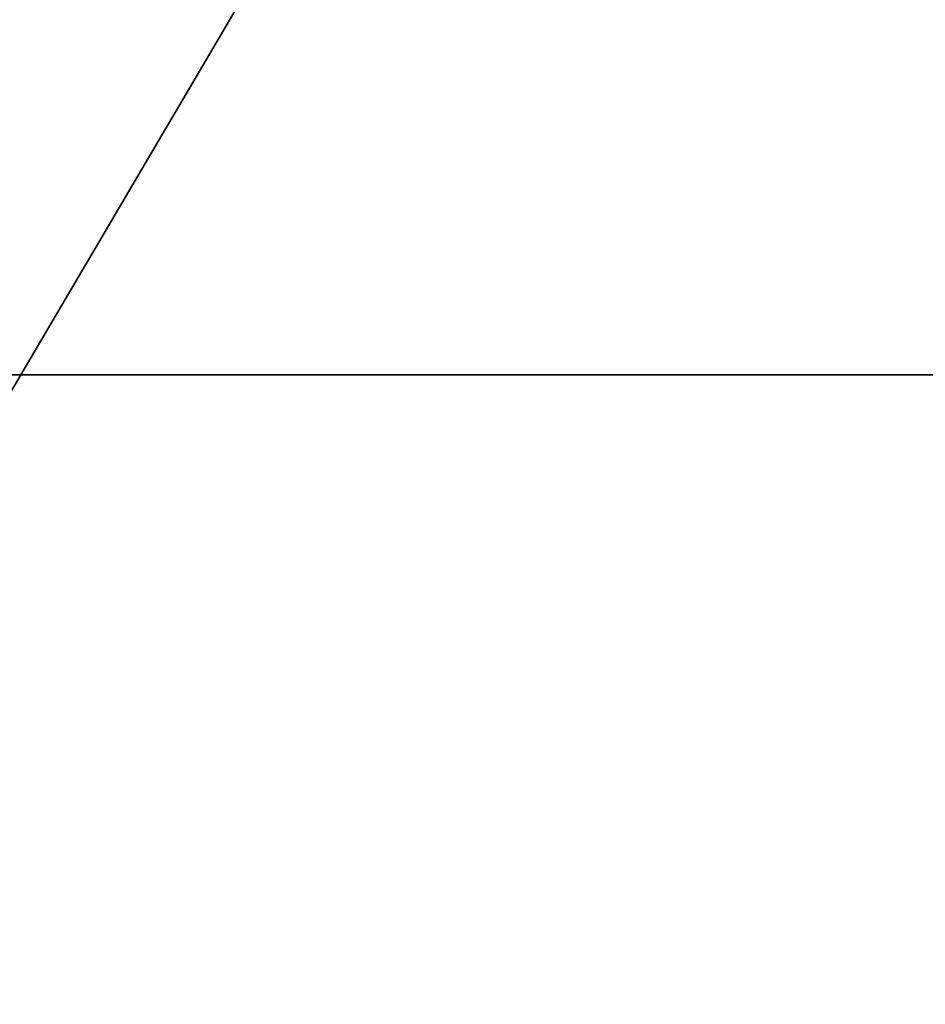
# Model space of a CAD drawing. Header units: millimetres. Extents: x -41 to 11, y -3 to 963.
# Tile 4 of 256: x -39.29 to -37.7, y 19.1 to 20.82. Entities that reach past the tile are written whole.
import ezdxf

# ---------------------------------------------------------------- set-up
doc = ezdxf.new("R2010")
doc.units = ezdxf.units.MM
doc.header["$LTSCALE"] = 65.185185
for name, color, linetype in [('3400', 7, 'CONTINUOUS'), ('3402', 7, 'CONTINUOUS'), ('3404', 7, 'CONTINUOUS'), ('3463', 7, 'CONTINUOUS'), ('3464', 7, 'CONTINUOUS')]:
    doc.layers.add(name, color=color, linetype=linetype)

msp = doc.modelspace()

# ---------------------------------------------------------------- linework, layer by layer
at = {"layer": '3400', "linetype": 'Continuous'}
for points in [[(9.125, 102.5, -93.5), (9.125, 17.5, -93.5), (-40.875, 102.5, -93.5), (9.125, 102.5, -93.5)], [(9.125, 17.5, -93.5), (-40.875, 17.5, -93.5), (-40.875, 102.5, -93.5), (9.125, 17.5, -93.5)]]:
    msp.add_3dface(points, dxfattribs=at)
at = {"layer": '3402', "linetype": 'Continuous'}
for points in [[(-40.875, 17.5, -8.5), (9.125, 102.5, -8.5), (-40.875, 102.5, -8.5), (-40.875, 17.5, -8.5)], [(9.125, 17.5, -8.5), (9.125, 102.5, -8.5), (-40.875, 17.5, -8.5), (9.125, 17.5, -8.5)]]:
    msp.add_3dface(points, dxfattribs=at)
at = {"layer": '3404', "linetype": 'Continuous'}
for points in [[(-15.675, 20.2, -45), (-40.875, 20.2, -11.2), (-15.675, 20.2, -11.2), (-15.675, 20.2, -45)], [(-40.875, 20.2, -11.2), (-15.675, 20.2, -57), (-15.675, 20.2, -90.8), (-40.875, 20.2, -11.2)], [(-15.675, 20.2, -57), (-40.875, 20.2, -11.2), (-15.675, 20.2, -45), (-15.675, 20.2, -57)], [(-40.875, 20.2, -90.8), (-40.875, 20.2, -11.2), (-15.675, 20.2, -90.8), (-40.875, 20.2, -90.8)]]:
    msp.add_3dface(points, dxfattribs=at)
at = {"layer": '3463', "linetype": 'Continuous'}
for points in [[(-40.875, 99.8, -90.8), (-40.875, 20.2, -90.8), (-15.675, 99.8, -90.8), (-40.875, 99.8, -90.8)], [(-40.875, 20.2, -90.8), (-15.675, 20.2, -90.8), (-15.675, 99.8, -90.8), (-40.875, 20.2, -90.8)]]:
    msp.add_3dface(points, dxfattribs=at)
at = {"layer": '3464', "linetype": 'Continuous'}
for points in [[(-15.675, 20.2, -11.2), (-40.875, 99.8, -11.2), (-15.675, 99.8, -11.2), (-15.675, 20.2, -11.2)], [(-40.875, 20.2, -11.2), (-40.875, 99.8, -11.2), (-15.675, 20.2, -11.2), (-40.875, 20.2, -11.2)]]:
    msp.add_3dface(points, dxfattribs=at)

doc.saveas('drawing.dxf')
